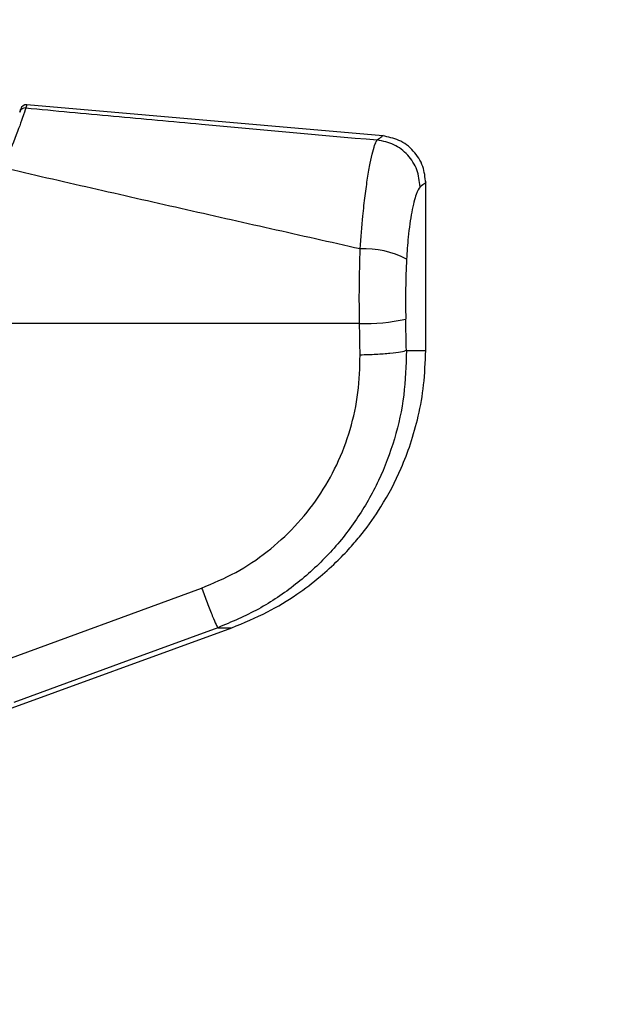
# Paper-space layout 'Surface Plate' of a CAD drawing. Header units: millimetres. Extents: x 2386 to 18395, y 1192 to 15955.
# Tile 7 of 48: x 3391 to 3492, y 5113 to 5280. Entities that reach past the tile are written whole.
import ezdxf

# ---------------------------------------------------------------- set-up
doc = ezdxf.new("R2010")
doc.units = ezdxf.units.MM
doc.layers.add('COMPONENT_GEOMETRY', color=7, linetype='Continuous')
doc.styles.add('SLDTEXTSTYLE1', font='TXT', dxfattribs={"width": 0.75})
doc.dimstyles.new('SLDDIMSTYLE0', dxfattribs={"dimtxt": 100, "dimasz": 6.604, "dimexe": 0, "dimexo": 0.0625, "dimgap": 25, "dimtad": 0, "dimtih": 1, "dimtoh": 1, "dimdec": 0, "dimlfac": 0.5, "dimrnd": 1e-09, "dimzin": 12, "dimdsep": 46, "dimtxsty": 'SLDTEXTSTYLE1', "dimsah": 1, "dimcen": 0.09, "dimadec": 0, "dimazin": 3, "dimtfac": 1, "dimtdec": 0, "dimtofl": 0, "dimtmove": 0, "dimatfit": 3, "dimfxl": 1, "dimfrac": 2, "dimtolj": 1, "dimtzin": 12, "dimarcsym": 0})

# ---------------------------------------------------------------- blocks, each defined once
blk = doc.blocks.new('_D_5')
at = {"layer": 'COMPONENT_GEOMETRY', "color": 7, "ltscale": 2}
for p, q in [((10064.61, 5970.28), (10176.21, 5970.28)), ((10169.86, 5970.28), (10169.86, 3818.65)), ((10169.86, 1508.27), (10169.86, 3659.9)), ((3457.91, 1508.27), (10176.21, 1508.27))]:
    blk.add_line(p, q, dxfattribs=at)
for points in [[(10169.86, 5970.28), (10168.85, 5963.68), (10170.88, 5963.68)], [(10169.86, 1508.27), (10170.88, 1514.88), (10168.85, 1514.88)]]:
    blk.add_solid(points, dxfattribs=at)
at = {"layer": 'COMPONENT_GEOMETRY', "color": 7, "ltscale": 2, "insert": (10022.09, 3788.81), "char_height": 100, "attachment_point": 1, "style": 'SLDTEXTSTYLE1'}
blk.add_mtext('2231', dxfattribs=at)

psp = doc.layouts.new('Surface Plate')

# ---------------------------------------------------------------- linework, layer by layer
at = {"color": 7, "linetype": 'Continuous', "lineweight": 25, "ltscale": 2}
for p, q in [((3391.13, 5264.57), (3391.3, 5265.1)), ((3452.71, 5260.51), (3392.34, 5265.8)), ((3459.97, 5224.13), (3459.97, 5252.84)), ((3448.74, 5228.72), (3368.36, 5228.72)), ((3387.39, 5171.22), (3421.98, 5183.88)), ((3339.35, 5145.22), (3427.07, 5177.15))]:
    psp.add_line(p, q, dxfattribs=at)
at = {"color": 8, "linetype": 'Continuous', "lineweight": 25, "ltscale": 2}
for p, q in [((3392.34, 5265.79), (3392.16, 5265.26)), ((3456.69, 5224.13), (3459.97, 5224.13)), ((3424.71, 5177.15), (3427.07, 5177.15))]:
    psp.add_line(p, q, dxfattribs=at)
at = {"color": 7, "linetype": 'Continuous', "lineweight": 25, "ltscale": 2, "flags": 128}
psp.add_lwpolyline([(3424.71, 5177.15), (3409.7, 5171.65), (3390.12, 5164.48)], dxfattribs=at)
at = {"color": 7, "linetype": 'Continuous', "lineweight": 25, "ltscale": 4}
for centre, radius, start, end in [((3392.08, 5264.26), 0.998, 84.8593, 161.8616), ((3392.25, 5264.8), 1, 85.0063, 162.3306), ((3449.63, 5226.38), 15.01, 61.8211, 92.885), ((3449.57, 5260.59), 31.89, 268.5191, 282.7016)]:
    psp.add_arc(centre, radius, start, end, dxfattribs=at)
for centre, ratio in [((3295.64, 4902.6), 0.101601), ((3295.64, 4901.83), 0.096655)]:
    psp.add_ellipse(centre, major_axis=(0, 1617.44), ratio=ratio, start_param=4.91251, end_param=4.915889, dxfattribs=at)
at = {"color": 7, "linetype": 'Continuous', "lineweight": 25, "ltscale": 2}
for points, knots in [([(3392.16, 5265.26), (3392.02, 5264.82), (3391.73, 5263.96), (3390.37, 5260.06), (3388.85, 5256.63), (3388.18, 5255.12)], [0, 0, 0, 0, 0.358423, 0.7169, 1, 1, 1, 1]), ([(3392.16, 5265.26), (3397.12, 5264.8), (3407.04, 5263.88), (3426.91, 5262.06), (3441.82, 5260.72), (3451.76, 5259.83)], [0, 0, 0, 0, 0.249906, 0.499858, 1, 1, 1, 1]), ([(3448.87, 5241.36), (3449.01, 5243.27), (3449.24, 5246.47), (3449.69, 5250.43), (3450.12, 5253.46), (3450.57, 5255.99), (3451.01, 5257.94), (3451.42, 5259.3), (3451.65, 5259.65), (3451.76, 5259.83)], [0, 0, 0, 0, 0.196461, 0.330152, 0.463846, 0.597934, 0.732025, 0.866012, 1, 1, 1, 1]), ([(3459.97, 5252.55), (3459.87, 5253.5), (3459.66, 5255.48), (3458, 5258.07), (3455.56, 5259.96), (3453.61, 5260.33), (3452.67, 5260.52)], [0, 0, 0, 0, 0.241202, 0.5, 0.758798, 1, 1, 1, 1]), ([(3448.87, 5241.36), (3443.8, 5242.5), (3433.65, 5244.77), (3418.46, 5248.2), (3403.29, 5251.65), (3393.22, 5253.96), (3388.18, 5255.12)], [0, 0, 0, 0, 0.249636, 0.499393, 0.749595, 1, 1, 1, 1]), ([(3459.02, 5251.89), (3458.8, 5251.58), (3458.36, 5250.95), (3457.59, 5247.85), (3456.99, 5243.9), (3456.8, 5240.88), (3456.71, 5239.6)], [0, 0, 0, 0, 0.273074, 0.54299, 0.807448, 1, 1, 1, 1]), ([(3448.74, 5228.72), (3448.72, 5230.81), (3448.68, 5235.06), (3448.81, 5239.24), (3448.87, 5241.36)], [0, 0, 0, 0, 0.493479, 1, 1, 1, 1]), ([(3456.71, 5239.6), (3456.65, 5237.96), (3456.52, 5234.61), (3456.56, 5231.21), (3456.58, 5229.49)], [0, 0, 0, 0, 0.492721, 1, 1, 1, 1]), ([(3421.98, 5183.88), (3423.94, 5184.7), (3427.86, 5186.35), (3433.15, 5189.93), (3437.88, 5194.21), (3441.87, 5199.18), (3445.04, 5204.74), (3447.29, 5210.72), (3448.68, 5216.98), (3448.79, 5221.24), (3448.85, 5223.36)], [0, 0, 0, 0, 0.124405, 0.249474, 0.373855, 0.498989, 0.623387, 0.749223, 0.874701, 1, 1, 1, 1]), ([(3456.69, 5224.13), (3456.62, 5221.6), (3456.48, 5216.55), (3454.82, 5209.12), (3452.14, 5202.02), (3448.38, 5195.4), (3443.64, 5189.48), (3438.02, 5184.37), (3431.72, 5180.1), (3427.05, 5178.13), (3424.71, 5177.15)], [0, 0, 0, 0, 0.125078, 0.249956, 0.375349, 0.500002, 0.625552, 0.749896, 0.87499, 1, 1, 1, 1]), ([(3427.07, 5177.15), (3429.12, 5177.98), (3432.96, 5179.56), (3437.93, 5182.59), (3441.9, 5185.59), (3444.96, 5188.37), (3447.31, 5190.84), (3449.79, 5193.8), (3452.81, 5198.08), (3455.5, 5203.22), (3457.5, 5208.43), (3458.81, 5213.15), (3459.77, 5218.44), (3459.9, 5222.18), (3459.97, 5224.13)], [0, 0, 0, 0, 0.108651, 0.203682, 0.285091, 0.352854, 0.406967, 0.452198, 0.542478, 0.663818, 0.736206, 0.816373, 0.904302, 1, 1, 1, 1]), ([(3421.98, 5183.88), (3422.3, 5183.03), (3422.95, 5181.28), (3423.82, 5179.08), (3424.47, 5177.53), (3424.63, 5177.27), (3424.71, 5177.15)], [0, 0, 0, 0, 0.241934, 0.5, 0.758066, 1, 1, 1, 1])]:
    psp.add_open_spline(points, degree=3, knots=knots, dxfattribs=at)
at = {"color": 8, "linetype": 'Continuous', "lineweight": 25, "ltscale": 2}
for points, knots in [([(3451.76, 5259.83), (3452.36, 5260.29), (3452.96, 5260.74), (3452.66, 5260.51), (3452.66, 5260.51)], [0, 0, 0, 0, 0.995359, 1, 1, 1, 1]), ([(3459.96, 5252.54), (3459.97, 5252.55), (3460.28, 5252.76), (3459.65, 5252.33), (3459.02, 5251.89)], [0, 0, 0, 0, 0.004603, 1, 1, 1, 1])]:
    psp.add_open_spline(points, degree=3, knots=knots, dxfattribs=at)
at = {"color": 7, "linetype": 'Continuous', "lineweight": 25, "ltscale": 2}
for points in [[(3459.02, 5251.89), (3458.91, 5252.87), (3458.68, 5254.83), (3457.03, 5257.36), (3454.66, 5259.23), (3452.73, 5259.63), (3451.76, 5259.83)], [(3456.69, 5224.13), (3456.42, 5224.04), (3455.88, 5223.86), (3454, 5223.63), (3451.59, 5223.44), (3449.76, 5223.39), (3448.85, 5223.36)]]:
    psp.add_open_spline(points, degree=3, dxfattribs=at)

# ---------------------------------------------------------------- dimensions: what is measured, and where the dimension line sits
at = {"layer": 'COMPONENT_GEOMETRY', "color": 7, "ltscale": 2}
dim = psp.add_linear_dim(base=(10169.86, 1508.27), p1=(10062.07, 5970.28), p2=(3455.37, 1508.27), angle=90, dimstyle='SLDDIMSTYLE0', dxfattribs=at)
dim.commit()
dim.dimension.update_dxf_attribs({"geometry": '_D_5', "text_midpoint": (10169.86, 3739.28), "dimtype": 160})

doc.saveas('drawing.dxf')
